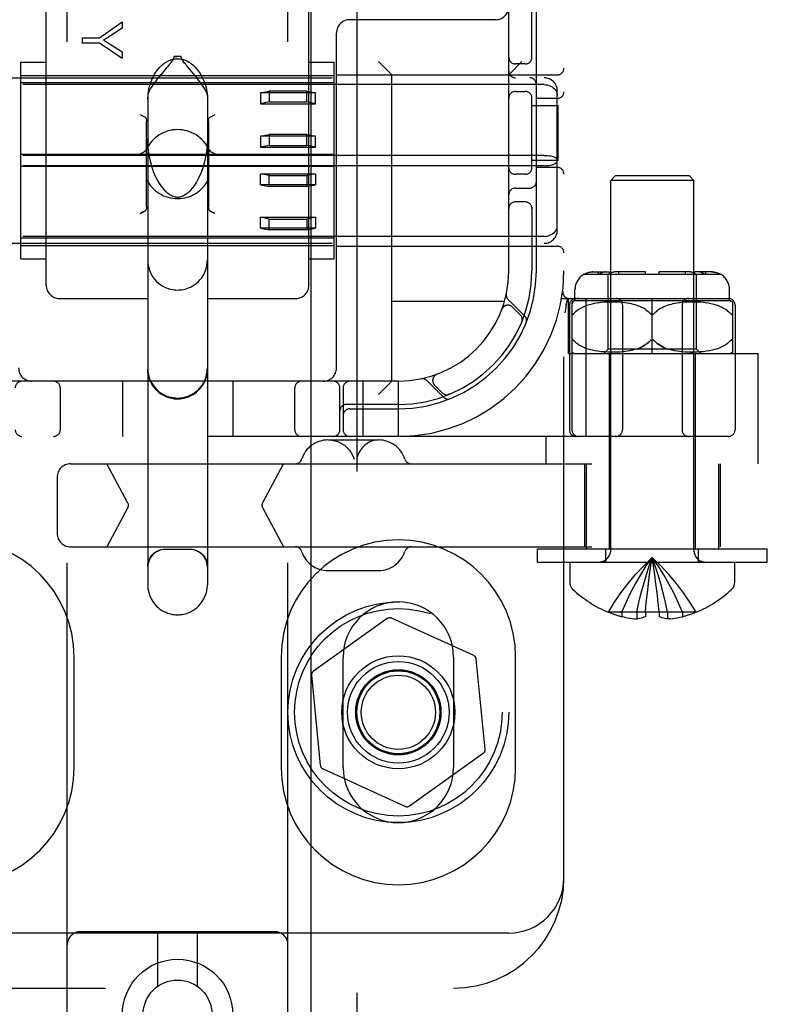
# Model space of a CAD drawing. Header units: inches. Extents: x 0 to 215, y 0 to 139.
# Tile 49 of 96: x 67.17 to 68.91, y 49.21 to 51.44. Entities that reach past the tile are written whole.
import ezdxf

# ---------------------------------------------------------------- set-up
doc = ezdxf.new("R2010")
doc.units = ezdxf.units.IN
doc.header["$LTSCALE"] = 11.804375
doc.header["$MEASUREMENT"] = 0
doc.linetypes.add('HIDDEN', pattern=[0.2, 0.1, -0.1])
doc.layers.add('DEFAULT_2', color=8, linetype='HIDDEN')
doc.layers.add('DOOR_ASSEMBLY', color=7, linetype='CONTINUOUS')

msp = doc.modelspace()

# ---------------------------------------------------------------- linework, layer by layer
at = {"layer": 'DEFAULT_2', "color": 8, "linetype": 'HIDDEN'}
for p, q in [((67.2732, 49.0337), (67.2732, 54.5342)), ((67.7732, 49.0337), (67.7732, 54.5342)), ((68.3982, 49.5008), (68.3982, 54.5008)), ((68.2732, 50.8758), (68.2732, 53.1258)), ((67.2257, 50.8434), (67.2257, 51.5255)), ((67.8207, 50.8434), (67.8207, 51.5255)), ((68.3257, 51.3566), (68.3257, 51.4858)), ((68.3357, 50.8758), (68.3357, 51.4858)), ((67.3461, 51.4038), (67.3979, 51.4397)), ((67.3979, 51.4397), (67.3979, 51.4258)), ((68.2432, 51.4448), (67.9132, 51.4448)), ((67.3979, 51.4258), (67.3715, 51.4084)), ((67.8832, 50.6558), (67.8832, 51.4148)), ((67.3079, 51.3919), (67.3079, 51.4038)), ((67.3079, 51.4038), (67.3461, 51.4038)), ((67.3461, 51.3919), (67.3079, 51.3919)), ((67.3979, 51.3572), (67.3461, 51.3919)), ((67.3708, 51.3894), (67.3979, 51.3717)), ((67.3979, 51.3717), (67.3979, 51.3572)), ((67.1682, 50.9031), (67.1682, 51.3486)), ((67.1682, 51.3486), (67.2257, 51.3486)), ((67.5314, 51.3611), (67.515, 51.3611)), ((67.8207, 51.3486), (67.8782, 51.3486)), ((67.8782, 50.9031), (67.8782, 51.3486)), ((68.0082, 51.3198), (67.9782, 51.3498)), ((68.2732, 51.3198), (68.3032, 51.3498)), ((67.4912, 51.3274), (67.4865, 51.3218)), ((67.5555, 51.327), (67.5446, 51.3399)), ((68.3107, 51.3446), (68.2882, 51.3446)), ((66.6932, 51.3133), (68.3532, 51.3133)), ((67.1682, 51.3183), (67.8782, 51.3183)), ((67.8832, 51.3198), (68.3832, 51.3198)), ((68.0082, 50.6258), (68.0082, 51.3198)), ((68.3532, 51.2977), (66.6932, 51.2977)), ((67.8782, 51.3017), (67.1682, 51.3017)), ((67.7107, 51.2791), (67.7307, 51.2831)), ((67.7307, 51.2831), (67.7307, 51.2585)), ((67.8157, 51.2831), (67.7307, 51.2831)), ((67.8157, 51.2585), (67.8157, 51.2831)), ((67.8157, 51.2831), (67.8357, 51.2791)), ((68.2882, 51.2821), (68.3107, 51.2821)), ((68.3832, 50.9685), (68.3832, 51.2832)), ((67.4557, 51.2738), (67.4557, 50.1643)), ((67.5907, 51.2738), (67.5907, 50.1643)), ((67.7107, 51.2791), (67.7107, 51.2545)), ((67.8357, 51.2791), (67.7107, 51.2791)), ((67.7307, 51.2585), (67.7107, 51.2545)), ((67.7307, 51.2585), (67.8157, 51.2585)), ((67.8357, 51.2545), (67.8157, 51.2585)), ((67.8357, 51.2545), (67.8357, 51.2791)), ((68.3257, 51.1066), (68.3257, 51.27)), ((68.3832, 51.2665), (68.3357, 51.2665)), ((67.7107, 51.2545), (67.8357, 51.2545)), ((68.3257, 51.2508), (68.3852, 51.2508)), ((68.3852, 51.1258), (68.3852, 51.2508)), ((67.4532, 51.0208), (67.4532, 51.2145)), ((67.5932, 51.2145), (67.5932, 51.0208)), ((67.7107, 51.1808), (67.7307, 51.1848)), ((67.7107, 51.1808), (67.7107, 51.1562)), ((67.8357, 51.1808), (67.7107, 51.1808)), ((67.7307, 51.1848), (67.7307, 51.1602)), ((67.8157, 51.1848), (67.7307, 51.1848)), ((67.8157, 51.1602), (67.8157, 51.1848)), ((67.8157, 51.1848), (67.8357, 51.1808)), ((67.8357, 51.1562), (67.8357, 51.1808)), ((67.7307, 51.1602), (67.7107, 51.1562)), ((67.7107, 51.1562), (67.8357, 51.1562)), ((67.7307, 51.1602), (67.8157, 51.1602)), ((67.8357, 51.1562), (67.8157, 51.1602)), ((68.3532, 51.1375), (66.6932, 51.1375)), ((67.8782, 51.1393), (67.1682, 51.1393)), ((68.3852, 51.1258), (68.3257, 51.1258)), ((68.3532, 51.1141), (66.6932, 51.1141)), ((67.8782, 51.1124), (67.1682, 51.1124)), ((68.3832, 51.1102), (68.3357, 51.1102)), ((67.7107, 51.0709), (67.7107, 51.0955)), ((67.7307, 51.0915), (67.7107, 51.0955)), ((67.7107, 51.0955), (67.8357, 51.0955)), ((67.7307, 51.0669), (67.7307, 51.0915)), ((67.7307, 51.0915), (67.8157, 51.0915)), ((67.8357, 51.0955), (67.8157, 51.0915)), ((67.8157, 51.0915), (67.8157, 51.0669)), ((67.8357, 51.0955), (67.8357, 51.0709)), ((68.3107, 51.0946), (68.2882, 51.0946)), ((68.5142, 51.0908), (68.5042, 51.0808)), ((68.5042, 50.244), (68.5042, 51.0808)), ((68.6922, 51.0808), (68.5042, 51.0808)), ((68.6822, 51.0908), (68.5142, 51.0908)), ((68.6822, 51.0908), (68.6922, 51.0808)), ((68.6922, 50.244), (68.6922, 51.0808)), ((67.7107, 51.0709), (67.7307, 51.0669)), ((67.8357, 51.0709), (67.7107, 51.0709)), ((67.8157, 51.0669), (67.7307, 51.0669)), ((67.8157, 51.0669), (67.8357, 51.0709)), ((68.2882, 51.0633), (68.3207, 51.0633)), ((68.3107, 51.0321), (68.2882, 51.0321)), ((68.3257, 51.02), (68.3257, 50.8758)), ((67.5998, 51.0098), (67.5976, 51.011)), ((67.6082, 51.0056), (67.6052, 51.0071)), ((67.7107, 50.9726), (67.7107, 50.9972)), ((67.7307, 50.9932), (67.7107, 50.9972)), ((67.7107, 50.9972), (67.8357, 50.9972)), ((67.7307, 50.9686), (67.7307, 50.9932)), ((67.7307, 50.9932), (67.8157, 50.9932)), ((67.8357, 50.9972), (67.8157, 50.9932)), ((67.8157, 50.9932), (67.8157, 50.9686)), ((67.8357, 50.9972), (67.8357, 50.9726)), ((67.7107, 50.9726), (67.7307, 50.9686)), ((67.8357, 50.9726), (67.7107, 50.9726)), ((67.8157, 50.9686), (67.7307, 50.9686)), ((67.8157, 50.9686), (67.8357, 50.9726)), ((68.3532, 50.954), (66.6932, 50.954)), ((67.8782, 50.95), (67.1682, 50.95)), ((66.6932, 50.9383), (68.3532, 50.9383)), ((67.1682, 50.9333), (67.8782, 50.9333)), ((67.8832, 50.9318), (68.3832, 50.9318)), ((67.1682, 50.9031), (67.2257, 50.9031)), ((67.8207, 50.9031), (67.8782, 50.9031)), ((68.4438, 50.8683), (68.7525, 50.8683)), ((68.464, 50.8733), (68.5016, 50.8733)), ((68.4766, 50.8683), (68.4766, 50.8733)), ((68.4856, 50.8721), (68.4874, 50.8726)), ((68.4982, 50.6983), (68.4982, 50.8683)), ((68.5016, 50.8683), (68.5016, 50.8733)), ((68.5832, 50.8733), (68.5139, 50.8733)), ((68.5228, 50.8683), (68.5228, 50.8733)), ((68.5832, 50.8683), (68.5832, 50.8733)), ((68.6132, 50.8733), (68.6132, 50.8683)), ((68.6824, 50.8733), (68.6132, 50.8733)), ((68.6735, 50.8683), (68.6735, 50.8733)), ((68.6947, 50.8683), (68.6947, 50.8733)), ((68.7323, 50.8733), (68.6947, 50.8733)), ((68.6982, 50.6983), (68.6982, 50.8683)), ((68.7197, 50.8683), (68.7197, 50.8733)), ((67.2557, 50.8133), (67.4557, 50.8133)), ((67.5907, 50.8133), (67.7907, 50.8133)), ((68.3929, 50.8133), (68.7707, 50.8133)), ((68.3954, 50.8302), (68.3954, 50.8301)), ((68.4035, 50.7993), (68.4068, 50.8137)), ((68.4082, 50.6883), (68.4082, 50.8133)), ((68.4232, 50.8083), (68.4232, 50.8333)), ((68.4484, 50.5008), (68.4484, 50.8133)), ((68.5982, 50.6883), (68.5982, 50.8133)), ((68.7732, 50.8083), (68.7732, 50.8333)), ((68.2635, 50.8068), (68.0082, 50.8068)), ((68.3093, 50.7735), (68.2717, 50.8111)), ((68.2994, 50.7764), (68.282, 50.7938)), ((68.4035, 50.7993), (68.4034, 50.7987)), ((68.4107, 50.7983), (68.4107, 50.5158)), ((68.4163, 50.8052), (68.4163, 50.5158)), ((68.7732, 50.8083), (68.4232, 50.8083)), ((68.4357, 50.7908), (68.4315, 50.7882)), ((68.4402, 50.7932), (68.4356, 50.7908)), ((68.4451, 50.7953), (68.4401, 50.7931)), ((68.4504, 50.7973), (68.445, 50.7953)), ((68.456, 50.7991), (68.4502, 50.7973)), ((68.462, 50.8006), (68.4558, 50.799)), ((68.4684, 50.802), (68.4618, 50.8006)), ((68.4751, 50.8031), (68.4682, 50.8019)), ((68.4822, 50.804), (68.4749, 50.803)), ((68.4894, 50.8046), (68.4819, 50.8039)), ((68.4967, 50.805), (68.4892, 50.8046)), ((68.5039, 50.8052), (68.4965, 50.805)), ((68.5109, 50.8052), (68.5037, 50.8052)), ((68.5177, 50.805), (68.5107, 50.8052)), ((68.5241, 50.8047), (68.5175, 50.805)), ((68.5302, 50.8042), (68.524, 50.8047)), ((68.536, 50.8035), (68.5301, 50.8042)), ((68.5307, 50.7983), (68.5307, 50.5158)), ((68.5414, 50.8028), (68.5359, 50.8035)), ((68.5465, 50.8019), (68.5413, 50.8028)), ((68.5512, 50.8009), (68.5464, 50.8019)), ((68.5557, 50.7998), (68.5511, 50.8009)), ((68.5599, 50.7987), (68.5556, 50.7999)), ((68.5641, 50.7973), (68.5599, 50.7987)), ((68.5681, 50.7959), (68.564, 50.7974)), ((68.572, 50.7942), (68.568, 50.7959)), ((68.5758, 50.7924), (68.5719, 50.7943)), ((68.5796, 50.7903), (68.5758, 50.7924)), ((68.5833, 50.788), (68.5796, 50.7903)), ((68.6167, 50.7903), (68.613, 50.788)), ((68.6205, 50.7924), (68.6167, 50.7903)), ((68.6244, 50.7943), (68.6205, 50.7924)), ((68.6283, 50.7959), (68.6244, 50.7942)), ((68.6323, 50.7974), (68.6283, 50.7959)), ((68.6364, 50.7987), (68.6323, 50.7973)), ((68.6407, 50.7999), (68.6364, 50.7987)), ((68.6452, 50.8009), (68.6407, 50.7998)), ((68.6499, 50.8019), (68.6451, 50.8009)), ((68.655, 50.8028), (68.6499, 50.8019)), ((68.6604, 50.8035), (68.6549, 50.8028)), ((68.6662, 50.8042), (68.6603, 50.8035)), ((68.6657, 50.7983), (68.6657, 50.5158)), ((68.6723, 50.8047), (68.6661, 50.8042)), ((68.6788, 50.805), (68.6722, 50.8047)), ((68.6856, 50.8052), (68.6787, 50.805)), ((68.6927, 50.8052), (68.6854, 50.8052)), ((68.6999, 50.805), (68.6925, 50.8052)), ((68.7072, 50.8046), (68.6997, 50.805)), ((68.7144, 50.8039), (68.7069, 50.8046)), ((68.7214, 50.803), (68.7142, 50.804)), ((68.7281, 50.8019), (68.7212, 50.8031)), ((68.7345, 50.8006), (68.7279, 50.802)), ((68.7405, 50.799), (68.7343, 50.8006)), ((68.7461, 50.7973), (68.7403, 50.7991)), ((68.7513, 50.7953), (68.746, 50.7973)), ((68.7562, 50.7931), (68.7512, 50.7953)), ((68.7607, 50.7908), (68.7561, 50.7932)), ((68.7648, 50.7882), (68.7606, 50.7908)), ((68.78, 50.8052), (68.78, 50.6914)), ((68.7857, 50.7983), (68.7857, 50.5158)), ((68.2574, 50.7884), (68.2575, 50.7888)), ((68.2576, 50.789), (68.2575, 50.7887)), ((68.4213, 50.7797), (68.4207, 50.779)), ((68.4213, 50.7797), (68.4243, 50.7827)), ((68.4277, 50.7855), (68.4243, 50.7827)), ((68.4315, 50.7882), (68.4277, 50.7855)), ((68.6063, 50.7827), (68.6032, 50.7797)), ((68.6131, 50.788), (68.6095, 50.7855)), ((68.7686, 50.7855), (68.7648, 50.7882)), ((68.775, 50.7797), (68.772, 50.7827)), ((68.775, 50.7797), (68.7757, 50.779)), ((68.7763, 50.7784), (68.7757, 50.779)), ((68.3027, 50.7603), (68.3033, 50.7616)), ((68.419, 50.7191), (68.4195, 50.7187)), ((68.4195, 50.7187), (68.4201, 50.7182)), ((68.4243, 50.714), (68.4213, 50.717)), ((68.4316, 50.7084), (68.4277, 50.7112)), ((68.4357, 50.7059), (68.4315, 50.7084)), ((68.4403, 50.7035), (68.4357, 50.7059)), ((68.4452, 50.7013), (68.4402, 50.7035)), ((68.4504, 50.6993), (68.4451, 50.7014)), ((68.5956, 50.7189), (68.595, 50.7186)), ((68.6014, 50.7186), (68.6007, 50.7189)), ((68.7513, 50.7014), (68.7459, 50.6993)), ((68.7561, 50.7035), (68.7512, 50.7013)), ((68.7606, 50.7059), (68.7561, 50.7035)), ((68.7648, 50.7084), (68.7606, 50.7059)), ((68.7686, 50.7112), (68.7648, 50.7084)), ((68.772, 50.714), (68.7686, 50.7111)), ((68.772, 50.714), (68.775, 50.717)), ((68.7757, 50.7177), (68.775, 50.717)), ((68.7757, 50.7177), (68.7763, 50.7182)), ((68.7763, 50.7182), (68.7768, 50.7187)), ((68.4082, 50.6883), (68.8382, 50.6883)), ((68.4561, 50.6976), (68.4503, 50.6994)), ((68.4621, 50.696), (68.4559, 50.6976)), ((68.4685, 50.6947), (68.4619, 50.6961)), ((68.4753, 50.6936), (68.4683, 50.6947)), ((68.4824, 50.6927), (68.4751, 50.6936)), ((68.4897, 50.6921), (68.4821, 50.6927)), ((68.4882, 50.6883), (68.4982, 50.6983)), ((68.497, 50.6917), (68.4894, 50.6921)), ((68.5042, 50.6915), (68.4968, 50.6917)), ((68.6982, 50.6983), (68.4982, 50.6983)), ((68.5007, 50.6883), (68.5007, 50.2458)), ((68.5113, 50.6915), (68.504, 50.6915)), ((68.5181, 50.6917), (68.5111, 50.6915)), ((68.5246, 50.692), (68.5179, 50.6917)), ((68.5307, 50.6926), (68.5244, 50.692)), ((68.5365, 50.6932), (68.5306, 50.6925)), ((68.5419, 50.694), (68.5364, 50.6932)), ((68.5469, 50.6949), (68.5418, 50.694)), ((68.5516, 50.6959), (68.5468, 50.6949)), ((68.5561, 50.6969), (68.5516, 50.6958)), ((68.5603, 50.6981), (68.556, 50.6969)), ((68.5644, 50.6995), (68.5603, 50.6981)), ((68.6403, 50.6969), (68.636, 50.6981)), ((68.6448, 50.6958), (68.6403, 50.6969)), ((68.6495, 50.6949), (68.6447, 50.6959)), ((68.6546, 50.694), (68.6494, 50.6949)), ((68.66, 50.6932), (68.6545, 50.694)), ((68.6658, 50.6925), (68.6598, 50.6932)), ((68.6719, 50.692), (68.6656, 50.6926)), ((68.6784, 50.6917), (68.6717, 50.692)), ((68.6852, 50.6915), (68.6782, 50.6917)), ((68.6852, 50.6915), (68.6923, 50.6915)), ((68.6957, 50.6883), (68.6957, 50.2458)), ((68.7082, 50.6883), (68.6982, 50.6983)), ((68.7069, 50.6921), (68.6993, 50.6917)), ((68.7142, 50.6927), (68.7067, 50.6921)), ((68.7212, 50.6936), (68.714, 50.6927)), ((68.728, 50.6947), (68.721, 50.6936)), ((68.7344, 50.6961), (68.7278, 50.6947)), ((68.7404, 50.6976), (68.7342, 50.696)), ((68.746, 50.6994), (68.7402, 50.6976)), ((68.8382, 50.4388), (68.8382, 50.6883)), ((68.1103, 50.6415), (68.11, 50.6414)), ((68.1102, 50.6415), (68.1106, 50.6416)), ((68.0232, 50.6258), (67.0232, 50.6258)), ((67.3982, 50.6258), (67.3982, 50.5008)), ((67.6482, 50.6258), (67.6482, 50.5008)), ((67.9432, 50.5008), (67.9432, 50.6258)), ((68.0082, 50.6258), (67.9782, 50.5958)), ((68.0232, 50.5008), (68.0232, 50.6258)), ((68.0879, 50.6273), (68.1255, 50.5897)), ((68.1053, 50.617), (68.1226, 50.5996)), ((67.2575, 50.6108), (67.2575, 50.5158)), ((67.7888, 50.5158), (67.7888, 50.6108)), ((67.8907, 50.5158), (67.8907, 50.6108)), ((67.8982, 50.6108), (67.8982, 50.5158)), ((68.1374, 50.5957), (68.1387, 50.5963)), ((68.1387, 50.5963), (68.1387, 50.5963)), ((68.1387, 50.5963), (68.1387, 50.5963)), ((68.0232, 50.5733), (67.9057, 50.5733)), ((67.9132, 50.5633), (68.0232, 50.5633)), ((68.7707, 50.5008), (66.2757, 50.5008)), ((68.3582, 50.4388), (68.3582, 50.5008)), ((67.8638, 50.4928), (67.9785, 50.4928)), ((67.2806, 50.4388), (70.7392, 50.4388)), ((67.4108, 50.3495), (67.3633, 50.4388)), ((67.7154, 50.3495), (67.7628, 50.4388)), ((68.4447, 50.4388), (68.4447, 50.2508)), ((68.4482, 50.4388), (68.4482, 50.2458)), ((68.7482, 50.4388), (68.7482, 50.2458)), ((68.7517, 50.4388), (68.7517, 50.2508)), ((67.2506, 50.4088), (67.2506, 50.2808)), ((67.4108, 50.3401), (67.3633, 50.2508)), ((67.7154, 50.3401), (67.7628, 50.2508)), ((67.2806, 50.2508), (70.7392, 50.2508)), ((67.5507, 50.2449), (67.4957, 50.2449)), ((68.3382, 50.2158), (68.3382, 50.2458)), ((68.3382, 50.2458), (68.8582, 50.2458)), ((68.4932, 50.2158), (68.4932, 50.2458)), ((68.7032, 50.2158), (68.7032, 50.2458)), ((68.8582, 50.2158), (68.8582, 50.2458)), ((68.3382, 50.2158), (68.8582, 50.2158)), ((68.4117, 50.2158), (68.4117, 50.1693)), ((68.6012, 50.2073), (68.5982, 50.2265)), ((68.7847, 50.2158), (68.7847, 50.1693)), ((67.8638, 50.1968), (67.9785, 50.1968)), ((68.604, 50.1875), (68.6012, 50.2074)), ((68.6067, 50.1672), (68.604, 50.1876)), ((68.6092, 50.1462), (68.6067, 50.1673)), ((68.6115, 50.1246), (68.6092, 50.1464)), ((68.5827, 50.1025), (68.5848, 50.125)), ((68.6137, 50.1025), (68.6115, 50.125)), ((68.4989, 50.1029), (68.4987, 50.1025)), ((68.4999, 50.1025), (68.4989, 50.1029)), ((68.5827, 50.1025), (68.4999, 50.1025)), ((68.5297, 50.1025), (68.5297, 50.0924)), ((68.5633, 50.1025), (68.5633, 50.0875)), ((68.5827, 50.1025), (68.5827, 50.1029)), ((68.5827, 50.1025), (68.5827, 50.0924)), ((68.6136, 50.1029), (68.6137, 50.1025)), ((68.6137, 50.1025), (68.6137, 50.0924)), ((68.6964, 50.1025), (68.6137, 50.1025)), ((68.6331, 50.1025), (68.6331, 50.0875)), ((68.6667, 50.1025), (68.6667, 50.0924)), ((68.6974, 50.1029), (68.6964, 50.1025)), ((68.6974, 50.1029), (68.6977, 50.1025)), ((67.9975, 50.088), (67.8308, 49.9688)), ((68.194, 50.0041), (68.0074, 50.0889)), ((68.5356, 50.0911), (68.5297, 50.0924)), ((68.5354, 50.0912), (68.5414, 50.09)), ((68.5411, 50.0901), (68.5471, 50.0891)), ((68.5467, 50.0892), (68.5526, 50.0884)), ((68.5523, 50.0885), (68.558, 50.0879)), ((68.5578, 50.0879), (68.5633, 50.0875)), ((68.6385, 50.0879), (68.6331, 50.0875)), ((68.6383, 50.0879), (68.644, 50.0885)), ((68.6437, 50.0884), (68.6496, 50.0892)), ((68.6492, 50.0891), (68.6553, 50.0901)), ((68.6549, 50.09), (68.6609, 50.0912)), ((68.6607, 50.0911), (68.6667, 50.0924)), ((67.2888, 49.7508), (67.2888, 50.0008)), ((67.7575, 50.0008), (67.7575, 49.7508)), ((67.8982, 49.7508), (67.8982, 50.0008)), ((68.1482, 50.0008), (68.1482, 49.7508)), ((68.2197, 49.792), (68.1998, 49.996)), ((68.2888, 49.7508), (68.2888, 50.0008)), ((67.8266, 49.9597), (67.8465, 49.7557)), ((68.0488, 49.6637), (68.2156, 49.7829)), ((68.0389, 49.6627), (67.8523, 49.7475)), ((68.2732, 49.3758), (66.7732, 49.3758)), ((67.7432, 49.3787), (67.3032, 49.3787)), ((67.4782, 49.2549), (67.4782, 49.3787)), ((67.5682, 49.2549), (67.5682, 49.3787)), ((66.1794, 49.2508), (68.1482, 49.2508))]:
    msp.add_line(p, q, dxfattribs=at)
for points in [[(67.3715, 51.4084), (67.3685, 51.4065), (67.3657, 51.4047), (67.363, 51.403), (67.3604, 51.4014), (67.3579, 51.3999), (67.3556, 51.3986)], [(67.3556, 51.3986), (67.3582, 51.3971), (67.3607, 51.3956), (67.3633, 51.3941), (67.3658, 51.3926), (67.3683, 51.391), (67.3708, 51.3894)], [(67.4557, 51.2644), (67.4564, 51.276), (67.4579, 51.2866), (67.4603, 51.2962), (67.4632, 51.3049), (67.4666, 51.3127), (67.4703, 51.3198), (67.4743, 51.3262), (67.4785, 51.3319), (67.4829, 51.337), (67.4875, 51.3415), (67.4923, 51.3455), (67.4973, 51.3488), (67.5024, 51.3516), (67.5076, 51.3538), (67.5128, 51.3553), (67.5181, 51.3562), (67.5232, 51.3565), (67.5283, 51.3562), (67.5335, 51.3553), (67.5387, 51.3538), (67.5439, 51.3516), (67.549, 51.3488), (67.554, 51.3455), (67.5588, 51.3415), (67.5634, 51.337), (67.5678, 51.3319), (67.5721, 51.3262), (67.5761, 51.3198), (67.5798, 51.3127), (67.5831, 51.3049), (67.5861, 51.2962), (67.5884, 51.2866), (67.5899, 51.276), (67.5907, 51.2644)], [(67.515, 51.3611), (67.5147, 51.3592), (67.5142, 51.3573), (67.5133, 51.3554), (67.5122, 51.3535), (67.511, 51.3517), (67.5097, 51.3498), (67.5082, 51.3479), (67.5066, 51.3459), (67.505, 51.3439), (67.5033, 51.3418)], [(67.515, 51.3611), (67.517, 51.3611), (67.519, 51.3612), (67.5211, 51.3612), (67.5232, 51.3612)], [(67.5314, 51.3611), (67.5293, 51.3611), (67.5273, 51.3612), (67.5252, 51.3612), (67.5232, 51.3612)], [(67.5446, 51.3399), (67.5427, 51.3422), (67.5408, 51.3445), (67.5391, 51.3467), (67.5374, 51.3488), (67.5359, 51.3509), (67.5345, 51.3529), (67.5333, 51.3549), (67.5323, 51.3569), (67.5317, 51.3589), (67.5314, 51.3611)], [(67.5033, 51.3418), (67.4995, 51.3373), (67.4976, 51.335), (67.4912, 51.3274)], [(67.5907, 51.2738), (67.5903, 51.2763), (67.5893, 51.2794), (67.5876, 51.283), (67.5855, 51.2869), (67.583, 51.291), (67.5802, 51.2952), (67.5773, 51.2993), (67.5744, 51.3033), (67.5715, 51.3072), (67.5686, 51.3109), (67.5658, 51.3144), (67.5631, 51.3177), (67.5605, 51.321), (67.5555, 51.327)], [(67.4865, 51.3218), (67.4841, 51.3188), (67.4815, 51.3157), (67.479, 51.3124), (67.4763, 51.3091), (67.4736, 51.3055), (67.4709, 51.3018), (67.4681, 51.298), (67.4654, 51.2941), (67.4628, 51.2902), (67.4605, 51.2863), (67.4585, 51.2826), (67.457, 51.2792), (67.456, 51.2762), (67.4557, 51.2738)], [(68.3532, 51.2977), (68.357, 51.2975), (68.3608, 51.2969), (68.3644, 51.2959), (68.3679, 51.2946), (68.3712, 51.2929), (68.3741, 51.2908), (68.3768, 51.2884), (68.379, 51.2858), (68.3808, 51.2829), (68.3821, 51.2798), (68.3829, 51.2766), (68.3832, 51.2732)], [(67.4382, 51.2298), (67.4412, 51.2283), (67.444, 51.2269), (67.4466, 51.2256), (67.4488, 51.2244)], [(67.4488, 51.2244), (67.4501, 51.2235), (67.4512, 51.2222), (67.4521, 51.2206), (67.4527, 51.2188), (67.453, 51.2168), (67.4532, 51.2145)], [(67.5932, 51.2145), (67.5933, 51.2168), (67.5936, 51.2188), (67.5942, 51.2206), (67.5951, 51.2222), (67.5962, 51.2235), (67.5976, 51.2244)], [(67.5976, 51.2244), (67.5998, 51.2256), (67.6023, 51.2269), (67.6052, 51.2283), (67.6082, 51.2298)], [(67.4972, 51.055), (67.4926, 51.0599), (67.4859, 51.0682), (67.4797, 51.0777), (67.474, 51.0884), (67.469, 51.1), (67.4646, 51.1129), (67.4608, 51.1274), (67.4579, 51.1433), (67.4561, 51.1604), (67.4557, 51.1749)], [(67.5907, 51.175), (67.5901, 51.1593), (67.5882, 51.1414), (67.5851, 51.1255), (67.5813, 51.1113), (67.5767, 51.0984), (67.5716, 51.087), (67.566, 51.0767), (67.56, 51.0676), (67.5536, 51.0597), (67.5491, 51.055)], [(67.4382, 51.1413), (67.4412, 51.1428), (67.4442, 51.1443), (67.4469, 51.1458), (67.4492, 51.1472), (67.451, 51.1489), (67.4523, 51.1508)], [(67.594, 51.1508), (67.5953, 51.1489), (67.5971, 51.1472), (67.5994, 51.1458), (67.6022, 51.1443), (67.6051, 51.1428), (67.6082, 51.1413)], [(68.3532, 51.1375), (68.357, 51.1375), (68.3608, 51.1372), (68.3644, 51.1368), (68.3679, 51.1362), (68.3712, 51.1355), (68.3741, 51.1346), (68.3768, 51.1336), (68.379, 51.1326), (68.3808, 51.1314), (68.3821, 51.1301), (68.3829, 51.1289), (68.3832, 51.1276)], [(68.3532, 51.1141), (68.357, 51.1142), (68.3608, 51.1145), (68.3644, 51.1149), (68.3679, 51.1155), (68.3712, 51.1162), (68.3741, 51.1171), (68.3768, 51.118), (68.379, 51.1191), (68.3808, 51.1203), (68.3821, 51.1215), (68.3829, 51.1228), (68.3832, 51.1241)], [(67.5232, 51.0424), (67.5224, 51.0424), (67.52, 51.0426), (67.5176, 51.043), (67.5153, 51.0436), (67.5131, 51.0444), (67.511, 51.0453), (67.5089, 51.0464), (67.5068, 51.0476), (67.5047, 51.049), (67.5027, 51.0504), (67.5007, 51.052), (67.4987, 51.0537), (67.4972, 51.055)], [(67.5491, 51.055), (67.5469, 51.053), (67.5447, 51.0512), (67.5426, 51.0496), (67.5406, 51.0482), (67.5386, 51.047), (67.5366, 51.0459), (67.5346, 51.045), (67.5325, 51.0441), (67.5304, 51.0434), (67.5282, 51.0429), (67.526, 51.0425), (67.5238, 51.0424), (67.5232, 51.0424)], [(67.4488, 51.011), (67.4501, 51.0119), (67.4512, 51.0132), (67.4521, 51.0148), (67.4527, 51.0166)], [(67.4532, 51.0208), (67.453, 51.0186), (67.4527, 51.0166)], [(67.5936, 51.0166), (67.5933, 51.0186), (67.5932, 51.0208)], [(67.5933, 51.0186), (67.5936, 51.0166), (67.5942, 51.0148), (67.5951, 51.0132), (67.5962, 51.0119), (67.5976, 51.011)], [(67.4488, 51.011), (67.4466, 51.0098), (67.444, 51.0085), (67.4412, 51.0071), (67.4382, 51.0056)], [(67.4382, 51.0056), (67.4412, 51.0071), (67.444, 51.0085), (67.4466, 51.0098)], [(67.5976, 51.011), (67.5998, 51.0098), (67.6023, 51.0085), (67.6052, 51.0071)], [(68.3532, 50.954), (68.357, 50.9542), (68.3608, 50.9548), (68.3644, 50.9558), (68.3679, 50.9571), (68.3712, 50.9588), (68.3741, 50.9609), (68.3768, 50.9633), (68.379, 50.9659), (68.3808, 50.9688), (68.3821, 50.9719), (68.3829, 50.9751), (68.3832, 50.9784)], [(67.4557, 50.8999), (67.4558, 50.895), (67.4571, 50.886), (67.4595, 50.8776), (67.4628, 50.8698), (67.4666, 50.8631), (67.4709, 50.8572), (67.4755, 50.8521), (67.4803, 50.8478), (67.4851, 50.8442), (67.4899, 50.8412), (67.4947, 50.8387), (67.4993, 50.8368), (67.5038, 50.8353), (67.508, 50.8342), (67.512, 50.8334), (67.5158, 50.8328), (67.5195, 50.8325), (67.5232, 50.8324)], [(67.5232, 50.8324), (67.5266, 50.8325), (67.5299, 50.8328), (67.5332, 50.8332), (67.5367, 50.8338), (67.5403, 50.8346), (67.5441, 50.8358), (67.5481, 50.8372), (67.5523, 50.839), (67.5565, 50.8413), (67.5609, 50.844), (67.5653, 50.8472), (67.5696, 50.8509), (67.5738, 50.8553), (67.5779, 50.8604), (67.5817, 50.8662), (67.585, 50.8729), (67.5877, 50.8801), (67.5896, 50.888), (67.5906, 50.8963), (67.5907, 50.8999)], [(68.4445, 50.8683), (68.4467, 50.8695), (68.449, 50.8704), (68.4514, 50.8713), (68.4539, 50.8721), (68.4565, 50.8726), (68.459, 50.873), (68.4615, 50.8733), (68.464, 50.8733)], [(68.464, 50.8733), (68.462, 50.8733), (68.46, 50.8731), (68.458, 50.8729), (68.456, 50.8725), (68.4539, 50.8721), (68.4519, 50.8715), (68.45, 50.8708), (68.4481, 50.8701), (68.4463, 50.8692), (68.4445, 50.8683)], [(68.4856, 50.8721), (68.4838, 50.8713), (68.4821, 50.8704), (68.4804, 50.8695), (68.4789, 50.8683)], [(68.4927, 50.8733), (68.491, 50.8733), (68.4892, 50.873), (68.4874, 50.8726)], [(68.5139, 50.8733), (68.5125, 50.8733), (68.5111, 50.8731), (68.5097, 50.8729), (68.5082, 50.8725), (68.5068, 50.8721), (68.5054, 50.8715), (68.504, 50.8708), (68.5026, 50.8701), (68.5014, 50.8692), (68.5001, 50.8683)], [(68.6896, 50.8721), (68.6877, 50.8726), (68.6859, 50.873), (68.6842, 50.8733), (68.6824, 50.8733)], [(68.6896, 50.8721), (68.6913, 50.8713), (68.6931, 50.8704), (68.6947, 50.8695), (68.6962, 50.8683)], [(68.7093, 50.8725), (68.7079, 50.8729), (68.7064, 50.8731), (68.705, 50.8733), (68.7036, 50.8733)], [(68.7093, 50.8725), (68.7108, 50.8721), (68.7122, 50.8715), (68.7136, 50.8708), (68.7149, 50.8701), (68.7162, 50.8692), (68.7174, 50.8683)], [(68.7518, 50.8683), (68.7501, 50.8692), (68.7483, 50.8701), (68.7464, 50.8708), (68.7444, 50.8715), (68.7424, 50.8721), (68.7404, 50.8725), (68.7383, 50.8729), (68.7363, 50.8731), (68.7343, 50.8733), (68.7323, 50.8733)], [(68.7323, 50.8733), (68.7348, 50.8733), (68.7373, 50.873), (68.7398, 50.8726), (68.7424, 50.8721), (68.7449, 50.8713), (68.7474, 50.8704), (68.7496, 50.8695), (68.7518, 50.8683)], [(68.4013, 50.7804), (68.4018, 50.7848), (68.4024, 50.7893), (68.4029, 50.7939), (68.4034, 50.7987)], [(68.4163, 50.7797), (68.4163, 50.779), (68.4164, 50.7784), (68.4166, 50.7779), (68.4168, 50.7776), (68.417, 50.7773), (68.4173, 50.7771), (68.4177, 50.777), (68.4181, 50.7771), (68.4185, 50.7773), (68.419, 50.7776), (68.4195, 50.778), (68.4201, 50.7785)], [(68.4207, 50.779), (68.4201, 50.7784), (68.4195, 50.7779), (68.419, 50.7776), (68.4185, 50.7773), (68.418, 50.7771), (68.4176, 50.777), (68.4173, 50.7771), (68.417, 50.7773), (68.4167, 50.7776), (68.4165, 50.778), (68.4164, 50.7785), (68.4163, 50.779)], [(68.5833, 50.788), (68.5868, 50.7855), (68.5901, 50.7827), (68.5932, 50.7797)], [(68.5956, 50.7777), (68.595, 50.7781), (68.5943, 50.7786), (68.5937, 50.7791), (68.5932, 50.7797)], [(68.5937, 50.7791), (68.5943, 50.7786), (68.595, 50.7781), (68.5956, 50.7777), (68.5962, 50.7774), (68.5969, 50.7772), (68.5975, 50.7771), (68.5982, 50.777)], [(68.5982, 50.777), (68.5988, 50.7771), (68.5995, 50.7772), (68.6001, 50.7774), (68.6007, 50.7777), (68.6014, 50.7781), (68.602, 50.7786), (68.6026, 50.7791), (68.6032, 50.7797)], [(68.6032, 50.7797), (68.6026, 50.7791), (68.602, 50.7786), (68.6014, 50.7781), (68.6007, 50.7777)], [(68.6032, 50.7797), (68.6062, 50.7827), (68.6095, 50.7855)], [(68.7686, 50.7855), (68.772, 50.7827), (68.775, 50.7797)], [(68.78, 50.779), (68.7799, 50.7784), (68.7798, 50.7779), (68.7796, 50.7776), (68.7793, 50.7773), (68.779, 50.7771), (68.7787, 50.777), (68.7783, 50.7771), (68.7778, 50.7773), (68.7773, 50.7776), (68.7768, 50.778), (68.7762, 50.7785)], [(68.7763, 50.7784), (68.7768, 50.7779), (68.7774, 50.7776), (68.7779, 50.7773), (68.7783, 50.7771), (68.7787, 50.777), (68.7791, 50.7771), (68.7794, 50.7773), (68.7796, 50.7776), (68.7798, 50.778), (68.7799, 50.7785), (68.78, 50.779), (68.78, 50.7797)], [(68.3037, 50.764), (68.3037, 50.7639), (68.3036, 50.7636), (68.3035, 50.7632), (68.3035, 50.7629), (68.3034, 50.7625), (68.3033, 50.7622), (68.3033, 50.7619), (68.3032, 50.7616), (68.3031, 50.7613), (68.303, 50.761), (68.3029, 50.7608), (68.3028, 50.7606), (68.3028, 50.7604), (68.3027, 50.7604)], [(68.3027, 50.7604), (68.3027, 50.7603), (68.3027, 50.7603)], [(68.419, 50.7191), (68.4185, 50.7194), (68.418, 50.7196), (68.4176, 50.7196), (68.4173, 50.7196), (68.417, 50.7194), (68.4167, 50.7191), (68.4165, 50.7187), (68.4164, 50.7182), (68.4163, 50.7177), (68.4163, 50.717)], [(68.4164, 50.7182), (68.4166, 50.7187), (68.4167, 50.7191), (68.417, 50.7194), (68.4173, 50.7196), (68.4176, 50.7196), (68.418, 50.7196), (68.4185, 50.7194), (68.419, 50.7191)], [(68.4213, 50.717), (68.4207, 50.7177), (68.4201, 50.7182)], [(68.4213, 50.717), (68.4243, 50.714), (68.4278, 50.7111)], [(68.5644, 50.6995), (68.5683, 50.7009), (68.5722, 50.7025), (68.576, 50.7044), (68.5797, 50.7064)], [(68.5932, 50.717), (68.5901, 50.714), (68.5868, 50.7112), (68.5834, 50.7087), (68.5797, 50.7064), (68.576, 50.7044), (68.5722, 50.7025), (68.5683, 50.7009)], [(68.5868, 50.7112), (68.5901, 50.714), (68.5932, 50.717)], [(68.5932, 50.717), (68.5937, 50.7176), (68.5943, 50.7181), (68.595, 50.7186), (68.5956, 50.7189), (68.5962, 50.7192), (68.5969, 50.7195), (68.5975, 50.7196), (68.5982, 50.7196)], [(68.5943, 50.7181), (68.5937, 50.7176), (68.5932, 50.717)], [(68.5982, 50.7196), (68.5988, 50.7196), (68.5995, 50.7195), (68.6001, 50.7192), (68.6007, 50.7189), (68.6014, 50.7186), (68.602, 50.7181), (68.6026, 50.7176)], [(68.6032, 50.717), (68.6026, 50.7176), (68.602, 50.7181)], [(68.628, 50.7009), (68.6242, 50.7025), (68.6203, 50.7044), (68.6166, 50.7064), (68.613, 50.7087), (68.6095, 50.7112), (68.6062, 50.714), (68.6032, 50.717)], [(68.6095, 50.7112), (68.613, 50.7087), (68.6166, 50.7064), (68.6203, 50.7044), (68.6242, 50.7025), (68.628, 50.7009), (68.632, 50.6994), (68.6361, 50.6981)], [(68.7768, 50.7187), (68.7774, 50.7191), (68.7779, 50.7194), (68.7783, 50.7196), (68.7787, 50.7196), (68.779, 50.7196), (68.7793, 50.7194), (68.7796, 50.7191), (68.7798, 50.7187), (68.7799, 50.7182)], [(68.78, 50.717), (68.78, 50.7177), (68.7799, 50.7182), (68.7798, 50.7187), (68.7796, 50.7191), (68.7793, 50.7194), (68.779, 50.7196), (68.7787, 50.7196), (68.7783, 50.7196), (68.7778, 50.7194), (68.7773, 50.7191)], [(68.6996, 50.6917), (68.6921, 50.6915), (68.685, 50.6915)], [(67.4557, 50.6555), (67.456, 50.649), (67.4568, 50.6429), (67.4582, 50.6371), (67.46, 50.6316), (67.4622, 50.6265), (67.4647, 50.6216), (67.4676, 50.6171), (67.4707, 50.6129), (67.4742, 50.609), (67.4778, 50.6054), (67.4817, 50.6021), (67.4858, 50.5991), (67.49, 50.5965), (67.4944, 50.5943), (67.4989, 50.5923), (67.5035, 50.5907), (67.5084, 50.5894), (67.5134, 50.5885), (67.5183, 50.588), (67.5232, 50.5878)], [(67.5232, 50.5859), (67.5144, 50.5864), (67.5057, 50.5882), (67.4973, 50.591), (67.4894, 50.5949), (67.4821, 50.5998), (67.4754, 50.6056), (67.4696, 50.6123), (67.4647, 50.6196), (67.4608, 50.6275), (67.458, 50.6359), (67.4562, 50.6445), (67.4557, 50.6534)], [(67.5232, 50.5878), (67.528, 50.588), (67.5327, 50.5885), (67.5372, 50.5893), (67.5415, 50.5903), (67.5452, 50.5915), (67.5486, 50.5928), (67.5517, 50.5942), (67.5546, 50.5956), (67.5573, 50.5971), (67.5599, 50.5987), (67.5624, 50.6004), (67.5648, 50.6022), (67.567, 50.604), (67.5691, 50.6059), (67.5711, 50.6078), (67.5729, 50.6098), (67.5747, 50.6117), (67.5763, 50.6138), (67.5779, 50.6158), (67.5794, 50.618), (67.5808, 50.6203), (67.5822, 50.6226), (67.5835, 50.6252), (67.5848, 50.6279), (67.586, 50.6307), (67.5871, 50.6338), (67.5881, 50.6369), (67.5889, 50.6403), (67.5897, 50.6438), (67.5902, 50.6475), (67.5905, 50.6514), (67.5907, 50.6555)], [(67.5232, 50.5859), (67.532, 50.5864), (67.5406, 50.5882), (67.549, 50.591), (67.5569, 50.5949), (67.5643, 50.5998), (67.5709, 50.6056), (67.5767, 50.6123), (67.5816, 50.6196), (67.5855, 50.6275), (67.5884, 50.6359), (67.5901, 50.6445), (67.5907, 50.6534)], [(68.1387, 50.5963), (68.1386, 50.5963), (68.1386, 50.5962), (68.1384, 50.5962), (68.1382, 50.5961), (68.138, 50.596), (68.1378, 50.596), (68.1376, 50.5959), (68.1374, 50.5958), (68.1372, 50.5958), (68.137, 50.5957), (68.1367, 50.5957), (68.1365, 50.5956), (68.1363, 50.5956), (68.136, 50.5955), (68.1358, 50.5955), (68.1355, 50.5954), (68.1353, 50.5954), (68.135, 50.5953), (68.1349, 50.5953)], [(67.8649, 50.4928), (67.8726, 50.4923), (67.8802, 50.4909), (67.8875, 50.4884), (67.8945, 50.485), (67.901, 50.4808), (67.9069, 50.4757), (67.9122, 50.47), (67.9167, 50.4636), (67.9203, 50.4566), (67.9232, 50.4493)], [(67.9774, 50.4928), (67.971, 50.4923), (67.9646, 50.4909), (67.9584, 50.4884), (67.9525, 50.485), (67.947, 50.4808), (67.942, 50.4757), (67.9376, 50.47), (67.9337, 50.4636), (67.9306, 50.4566), (67.9282, 50.4493)], [(67.4557, 50.2061), (67.4561, 50.2118), (67.4573, 50.2173), (67.4593, 50.2225), (67.4619, 50.2272), (67.465, 50.2315), (67.4687, 50.2353), (67.4727, 50.2385), (67.477, 50.2411), (67.4816, 50.2431), (67.4862, 50.2445), (67.4909, 50.2453), (67.4957, 50.2456)], [(67.4957, 50.2449), (67.4904, 50.2446), (67.4853, 50.2435), (67.4804, 50.2419), (67.4757, 50.2396), (67.4713, 50.2366), (67.4674, 50.2332), (67.4639, 50.2293), (67.461, 50.2249), (67.4587, 50.2202), (67.457, 50.2153), (67.456, 50.2101), (67.4557, 50.2049)], [(67.5507, 50.2456), (67.5554, 50.2453), (67.5601, 50.2445), (67.5648, 50.2431), (67.5693, 50.2411), (67.5736, 50.2385), (67.5777, 50.2353), (67.5813, 50.2315), (67.5845, 50.2272), (67.5871, 50.2225), (67.589, 50.2173), (67.5902, 50.2118), (67.5907, 50.2061)], [(67.5907, 50.2049), (67.5903, 50.2101), (67.5893, 50.2152), (67.5876, 50.2202), (67.5853, 50.2249), (67.5824, 50.2293), (67.5789, 50.2332), (67.575, 50.2366), (67.5707, 50.2396), (67.566, 50.2419), (67.561, 50.2435), (67.5559, 50.2446), (67.5507, 50.2449)], [(68.4989, 50.1029), (68.5126, 50.125), (68.5274, 50.1464), (68.5434, 50.1673), (68.5605, 50.1876), (68.5788, 50.2074), (68.5982, 50.2265)], [(68.5297, 50.1025), (68.5391, 50.1246), (68.5493, 50.1462), (68.5604, 50.1672), (68.5722, 50.1875), (68.5848, 50.2073), (68.5982, 50.2265)], [(68.5633, 50.1025), (68.5681, 50.1246), (68.5733, 50.1462), (68.5789, 50.1672), (68.5849, 50.1875), (68.5913, 50.2073), (68.5982, 50.2265)], [(68.5848, 50.1246), (68.5871, 50.1464), (68.5896, 50.1673), (68.5923, 50.1876), (68.5951, 50.2074), (68.5982, 50.2265)], [(68.5871, 50.1462), (68.5896, 50.1672), (68.5923, 50.1875), (68.5951, 50.2073), (68.5982, 50.2265)], [(68.6974, 50.1029), (68.6837, 50.125), (68.6689, 50.1464), (68.6529, 50.1673), (68.6358, 50.1876), (68.6176, 50.2074), (68.5982, 50.2265)], [(68.6667, 50.1025), (68.6572, 50.1246), (68.647, 50.1462), (68.636, 50.1672), (68.6242, 50.1875), (68.6116, 50.2073), (68.5982, 50.2265)], [(68.6331, 50.1025), (68.6283, 50.1246), (68.623, 50.1462), (68.6174, 50.1672), (68.6114, 50.1875), (68.605, 50.2073), (68.5982, 50.2265)], [(67.4557, 50.1643), (67.4562, 50.1554), (67.4579, 50.1471), (67.4604, 50.1395), (67.4635, 50.1326), (67.4671, 50.1267), (67.4708, 50.1216), (67.4749, 50.1171), (67.4791, 50.1132), (67.4834, 50.1097), (67.4879, 50.1067), (67.4922, 50.1043), (67.4964, 50.1023), (67.5005, 50.1007), (67.5044, 50.0994), (67.5082, 50.0984), (67.5117, 50.0977), (67.5151, 50.0972), (67.5183, 50.0969), (67.5213, 50.0968), (67.5243, 50.0968), (67.5272, 50.0969), (67.5302, 50.0971), (67.5332, 50.0975), (67.5363, 50.0981), (67.5397, 50.0988), (67.5432, 50.0998), (67.5469, 50.1011), (67.5508, 50.1027), (67.5548, 50.1046), (67.559, 50.107), (67.5632, 50.1099), (67.5674, 50.1133), (67.5715, 50.1172), (67.5755, 50.1216), (67.5792, 50.1267), (67.5828, 50.1325), (67.5859, 50.1394), (67.5884, 50.1471), (67.5901, 50.1554), (67.5907, 50.1643)], [(68.6136, 50.1029), (68.6085, 50.1027), (68.6033, 50.1025), (68.5982, 50.1025), (68.593, 50.1025), (68.5879, 50.1027), (68.5827, 50.1029)], [(68.5827, 50.0924), (68.5794, 50.0912), (68.5762, 50.0901), (68.573, 50.0892), (68.5697, 50.0885), (68.5665, 50.0879), (68.5633, 50.0875)], [(68.6331, 50.0875), (68.6298, 50.0879), (68.6266, 50.0885), (68.6234, 50.0892), (68.6201, 50.0901), (68.6169, 50.0912), (68.6137, 50.0924)]]:
    msp.add_lwpolyline(points, dxfattribs=at)
for centre, radius in [((68.0232, 49.8758), 0.25), ((68.0232, 49.8758), 0.235), ((68.0232, 49.8758), 0.128), ((68.0232, 49.8758), 0.115), ((68.0232, 49.8758), 0.0965), ((68.0232, 49.8758), 0.095), ((68.0232, 49.8758), 0.094), ((68.0232, 49.8758), 0.084), ((67.5232, 49.1912), 0.125), ((67.5232, 49.1912), 0.078)]:
    msp.add_circle(centre, radius, dxfattribs=at)
for centre, radius, start, end in [((68.2432, 51.4748), 0.03, 270, 360), ((67.9132, 51.4148), 0.03, 90, 180), ((68.2882, 51.3596), 0.015, 180, 270), ((68.3107, 51.3596), 0.015, 270, 0), ((68.2882, 51.3283), 0.015, 180, 270), ((68.3832, 51.3348), 0.015, 270, 360), ((68.3207, 51.2983), 0.015, 0, 90), ((68.3532, 51.2833), 0.03, 0, 90), ((68.2882, 51.2671), 0.015, 90, 180), ((68.3107, 51.2671), 0.015, 0, 90), ((68.3832, 51.2815), 0.015, 270, 360), ((67.5232, 51.1177), 0.0782, 25.0474, 154.9526), ((68.2882, 51.1096), 0.015, 180, 270), ((68.3107, 51.1096), 0.015, 270, 360), ((68.3832, 51.0952), 0.015, 0, 90), ((67.5232, 51.1177), 0.0782, 206.6531, 333.346), ((68.2882, 51.0483), 0.015, 90, 180), ((68.3207, 51.0783), 0.015, 270, 360), ((68.2882, 51.0171), 0.015, 90, 180), ((68.3107, 51.0171), 0.015, 0, 90), ((68.3532, 50.9683), 0.03, 270, 360), ((68.3832, 50.9168), 0.015, 0, 90), ((68.0232, 50.8758), 0.375, 270, 360), ((68.0232, 50.8758), 0.3125, 270, 360), ((68.0232, 50.8758), 0.3025, 270, 360), ((68.0232, 50.8758), 0.25, 270, 360), ((68.4632, 50.8333), 0.04, 118.955, 180), ((68.7332, 50.8333), 0.04, 0, 61.045), ((67.2557, 50.8433), 0.03, 180, 270), ((67.7907, 50.8433), 0.03, 270, 360), ((68.282, 50.8214), 0.0145, 168.1145, 225), ((68.4103, 50.8283), 0.015, 173.0043, 270), ((68.4257, 50.7983), 0.015, 90, 180), ((68.4313, 50.7983), 0.015, 90, 180), ((68.5157, 50.7983), 0.015, 0, 90), ((68.6807, 50.7983), 0.015, 90, 180), ((68.7707, 50.7983), 0.015, 0, 90), ((68.2714, 50.7831), 0.015, 45, 159.5253), ((68.4445, 50.752), 0.0603, 110.7484, 118.0821), ((68.7518, 50.752), 0.0603, 61.9179, 69.2516), ((68.2888, 50.7658), 0.015, 337.4954, 45), ((68.2991, 50.7633), 0.0145, 337.8042, 45), ((68.4445, 50.7447), 0.0603, 241.9212, 249.2516), ((68.7518, 50.7447), 0.0603, 290.7484, 298.0788), ((67.1932, 50.6558), 0.03, 180, 270), ((67.5232, 50.6533), 0.0675, 180, 360), ((67.8532, 50.6558), 0.03, 270, 360), ((68.1159, 50.6276), 0.015, 110.4747, 225), ((67.1707, 50.6108), 0.015, 90, 180), ((67.2425, 50.6108), 0.015, 0, 90), ((67.8038, 50.6108), 0.015, 90, 180), ((67.8757, 50.6108), 0.015, 0, 90), ((67.9132, 50.6108), 0.015, 90, 180), ((68.0776, 50.617), 0.0145, 45, 101.8855), ((68.1332, 50.6102), 0.015, 225, 292.5046), ((68.1357, 50.5999), 0.0145, 225, 292.1958), ((67.9057, 50.5583), 0.015, 90, 180), ((67.9132, 50.5483), 0.015, 90, 180), ((67.1707, 50.5158), 0.015, 180, 270), ((67.2425, 50.5158), 0.015, 270, 360), ((67.8038, 50.5158), 0.015, 180, 270), ((67.8757, 50.5158), 0.015, 270, 360), ((67.9132, 50.5158), 0.015, 180, 270), ((68.4257, 50.5158), 0.015, 180, 270), ((68.4313, 50.5158), 0.015, 180, 270), ((68.5157, 50.5158), 0.015, 270, 360), ((68.6807, 50.5158), 0.015, 180, 270), ((68.7707, 50.5158), 0.015, 270, 360), ((67.8637, 50.4303), 0.0625, 90, 162.3485), ((67.9785, 50.4303), 0.0625, 17.6515, 90), ((67.2806, 50.4088), 0.03, 90, 180), ((67.7899, 50.4538), 0.015, 270, 342.3485), ((68.0524, 50.4538), 0.015, 197.6515, 270), ((67.402, 50.3448), 0.01, 332, 28), ((67.7242, 50.3448), 0.01, 152, 208), ((67.2806, 50.2808), 0.03, 180, 270), ((67.0232, 50.0008), 0.2656, 0, 180), ((68.0232, 50.0008), 0.2656, 0, 180), ((67.7899, 50.2358), 0.015, 17.6515, 90), ((67.8637, 50.2593), 0.0625, 197.6515, 270), ((67.9785, 50.2593), 0.0625, 270, 342.3485), ((68.0524, 50.2358), 0.015, 90, 162.3485), ((68.476, 50.244), 0.0282, 270, 360), ((68.7204, 50.244), 0.0282, 180, 270), ((68.4317, 50.1693), 0.02, 180, 226.4862), ((68.7647, 50.1693), 0.02, 313.5138, 360), ((68.5982, 50.3447), 0.2618, 226.4862, 247.6643), ((68.5982, 50.3447), 0.2618, 292.3357, 313.5138), ((68.0232, 50.0008), 0.125, 0, 180), ((68.5982, 50.3447), 0.2614, 247.9106, 254.8059), ((68.5982, 50.3447), 0.2614, 285.1941, 292.0894), ((68.0033, 50.0798), 0.01, 65.566, 125.5618), ((68.1899, 49.995), 0.01, 5.5657, 65.5614), ((67.8366, 49.9606), 0.01, 125.5663, 185.5612), ((68.2098, 49.791), 0.01, 305.5663, 5.5612), ((67.0232, 49.7508), 0.2656, 180, 360), ((68.0232, 49.7508), 0.2656, 180, 360), ((67.8564, 49.7566), 0.01, 185.5657, 245.5614), ((68.0232, 49.7508), 0.125, 180, 360), ((68.043, 49.6718), 0.01, 245.566, 305.5618), ((68.1482, 49.5008), 0.25, 270, 360), ((68.2732, 49.5008), 0.125, 270, 360), ((67.3032, 49.3487), 0.03, 90, 180), ((67.7432, 49.3487), 0.03, 0, 90)]:
    msp.add_arc(centre, radius, start, end, dxfattribs=at)
msp.add_ellipse((67.5232, 50.2461), major_axis=(0.0675, 0), ratio=0.009135, start_param=4.292776, end_param=5.132002, dxfattribs=at)
at = {"layer": 'DOOR_ASSEMBLY', "color": 8, "linetype": 'HIDDEN'}
msp.add_line((67.9294, 63.4058), (67.9294, 40.5958), dxfattribs=at)
at = {"layer": 'DOOR_ASSEMBLY', "color": 3, "linetype": 'Continuous'}
msp.add_line((67.8254, 40.7508), (67.8254, 63.2508), dxfattribs=at)

doc.saveas('drawing.dxf')
